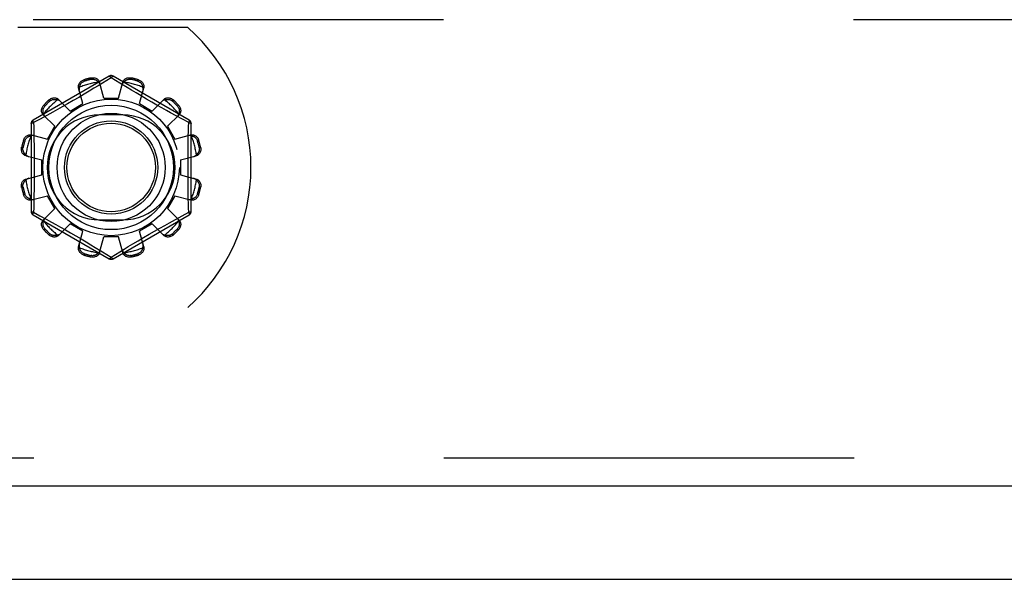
# Model space of a CAD drawing. Header units: inches. Extents: x 0 to 200, y 0 to 129.
# Tile 52 of 256: x 43.64 to 46.28, y 34.19 to 35.69. Entities that reach past the tile are written whole.
import ezdxf

# ---------------------------------------------------------------- set-up
doc = ezdxf.new("R2010")
doc.units = ezdxf.units.IN
doc.header["$LTSCALE"] = 11
doc.header["$MEASUREMENT"] = 0
doc.linetypes.add('HIDDEN', pattern=[0.2, 0.1, -0.1])
doc.layers.get('0').update_dxf_attribs({"linetype": 'CONTINUOUS'})
doc.layers.add('DEFAULT_2', color=8, linetype='HIDDEN')
doc.layers.add('LEFTHAND_DOOR_ASSEMBLY', color=7, linetype='CONTINUOUS')

msp = doc.modelspace()

# ---------------------------------------------------------------- linework, layer by layer
at = {"color": 7, "linetype": 'Continuous'}
msp.add_line((37.8698, 34.1858), (85.7658, 34.1858), dxfattribs=at)
at = {"layer": 'DEFAULT_2', "color": 8, "linetype": 'HIDDEN'}
for p, q in [((60.1718, 35.6858), (39.5678, 35.6858)), ((44.0865, 35.6648), (43.6308, 35.6648)), ((43.8758, 35.5346), (43.6713, 35.4165)), ((43.8077, 35.5247), (43.8088, 35.5209)), ((43.8276, 35.526), (43.8266, 35.5298)), ((43.8808, 35.53), (43.8459, 35.5088)), ((43.8608, 35.4758), (43.8498, 35.518)), ((43.904, 35.5159), (43.8808, 35.53)), ((44.0903, 35.4165), (43.8858, 35.5346)), ((43.9008, 35.4758), (43.9118, 35.518)), ((43.935, 35.5298), (43.934, 35.526)), ((43.9528, 35.5209), (43.9539, 35.5247)), ((43.8051, 35.4609), (43.7936, 35.503)), ((43.8222, 35.4945), (43.8084, 35.4863)), ((43.8347, 35.502), (43.8222, 35.4945)), ((43.8459, 35.5088), (43.8347, 35.502)), ((43.9351, 35.4971), (43.9236, 35.504)), ((43.9478, 35.4895), (43.9351, 35.4971)), ((43.9614, 35.4814), (43.9478, 35.4895)), ((43.9565, 35.4609), (43.9681, 35.503)), ((43.7167, 35.4677), (43.7139, 35.4705)), ((43.7705, 35.4409), (43.7398, 35.4719)), ((43.7788, 35.469), (43.7641, 35.4605)), ((43.7938, 35.4777), (43.7788, 35.469)), ((43.8084, 35.4863), (43.7938, 35.4777)), ((43.8608, 35.4758), (43.9008, 35.4758)), ((43.9756, 35.4731), (43.9614, 35.4814)), ((43.9898, 35.4649), (43.9756, 35.4731)), ((44.0036, 35.4571), (43.9898, 35.4649)), ((43.9911, 35.4409), (44.0218, 35.4719)), ((44.0477, 35.4705), (44.0449, 35.4677)), ((43.7001, 35.4567), (43.7029, 35.4539)), ((43.7245, 35.4382), (43.7084, 35.4294)), ((43.7367, 35.445), (43.7245, 35.4382)), ((43.7499, 35.4525), (43.7367, 35.445)), ((43.7641, 35.4605), (43.7499, 35.4525)), ((43.7705, 35.4409), (43.8051, 35.4609)), ((43.9565, 35.4609), (43.9911, 35.4409)), ((44.0167, 35.4496), (44.0036, 35.4571)), ((44.0291, 35.4427), (44.0167, 35.4496)), ((44.0404, 35.4364), (44.0291, 35.4427)), ((44.0587, 35.4539), (44.0615, 35.4567)), ((43.6867, 35.4175), (43.6728, 35.4099)), ((43.7297, 35.4001), (43.6987, 35.4308)), ((43.9121, 35.4304), (43.8496, 35.4304)), ((44.0319, 35.4001), (44.0629, 35.4308)), ((44.0553, 35.4282), (44.0404, 35.4364)), ((44.072, 35.4191), (44.0553, 35.4282)), ((44.0888, 35.4099), (44.072, 35.4191)), ((43.6663, 35.4079), (43.6663, 35.1717)), ((43.6728, 35.4099), (43.6731, 35.3982)), ((43.7097, 35.3655), (43.7297, 35.4001)), ((44.0319, 35.4001), (44.0519, 35.3655)), ((44.0953, 35.1717), (44.0953, 35.4079)), ((43.6497, 35.3618), (43.6459, 35.3629)), ((43.6676, 35.3771), (43.7097, 35.3655)), ((44.0519, 35.3655), (44.094, 35.3771)), ((44.1157, 35.3629), (44.1119, 35.3618)), ((43.6408, 35.344), (43.6446, 35.343)), ((44.117, 35.343), (44.1208, 35.344)), ((43.6526, 35.3208), (43.6948, 35.3098)), ((43.6948, 35.2698), (43.6948, 35.3098)), ((44.0668, 35.3098), (44.109, 35.3208)), ((44.0668, 35.3098), (44.0668, 35.2698)), ((43.6526, 35.2588), (43.6948, 35.2698)), ((44.0668, 35.2698), (44.109, 35.2588)), ((43.6446, 35.2366), (43.6408, 35.2356)), ((44.1208, 35.2356), (44.117, 35.2366)), ((43.6459, 35.2167), (43.6497, 35.2178)), ((43.6676, 35.2026), (43.7097, 35.2141)), ((43.7297, 35.1795), (43.7097, 35.2141)), ((44.0519, 35.2141), (44.0319, 35.1795)), ((44.0519, 35.2141), (44.094, 35.2026)), ((44.1119, 35.2178), (44.1157, 35.2167)), ((43.6987, 35.1488), (43.7297, 35.1795)), ((44.0629, 35.1488), (44.0319, 35.1795)), ((44.0888, 35.1697), (44.0885, 35.1814)), ((43.6713, 35.1631), (43.8758, 35.045)), ((43.6728, 35.1697), (43.6896, 35.1605)), ((43.6896, 35.1605), (43.7063, 35.1514)), ((43.7063, 35.1514), (43.7212, 35.1432)), ((43.8496, 35.1492), (43.9121, 35.1492)), ((43.8858, 35.045), (44.0903, 35.1631)), ((44.0371, 35.1414), (44.0532, 35.1502)), ((44.0532, 35.1502), (44.071, 35.16)), ((44.071, 35.16), (44.0888, 35.1697)), ((43.7029, 35.1257), (43.7001, 35.1229)), ((43.7212, 35.1432), (43.7325, 35.1369)), ((43.7325, 35.1369), (43.7449, 35.13)), ((43.7398, 35.1077), (43.7705, 35.1387)), ((43.7449, 35.13), (43.758, 35.1225)), ((43.758, 35.1225), (43.7719, 35.1147)), ((43.8051, 35.1187), (43.7705, 35.1387)), ((43.9911, 35.1387), (43.9565, 35.1187)), ((44.0218, 35.1077), (43.9911, 35.1387)), ((43.9975, 35.1191), (44.0117, 35.1271)), ((44.0117, 35.1271), (44.0249, 35.1346)), ((44.0249, 35.1346), (44.0371, 35.1414)), ((44.0615, 35.1229), (44.0587, 35.1257)), ((43.7139, 35.1091), (43.7167, 35.1119)), ((43.7719, 35.1147), (43.786, 35.1065)), ((43.786, 35.1065), (43.8002, 35.0982)), ((43.7936, 35.0766), (43.8051, 35.1187)), ((43.8002, 35.0982), (43.8138, 35.0901)), ((43.8498, 35.0616), (43.8608, 35.1038)), ((43.9008, 35.1038), (43.8608, 35.1038)), ((43.9118, 35.0616), (43.9008, 35.1038)), ((43.9532, 35.0933), (43.9678, 35.1019)), ((43.9681, 35.0766), (43.9565, 35.1187)), ((43.9678, 35.1019), (43.9828, 35.1106)), ((43.9828, 35.1106), (43.9975, 35.1191)), ((44.0449, 35.1119), (44.0477, 35.1091)), ((43.8138, 35.0901), (43.8265, 35.0825)), ((43.8265, 35.0825), (43.838, 35.0756)), ((43.8808, 35.0496), (43.9157, 35.0708)), ((43.9157, 35.0708), (43.9269, 35.0776)), ((43.9269, 35.0776), (43.9394, 35.0851)), ((43.9394, 35.0851), (43.9532, 35.0933)), ((43.8088, 35.0587), (43.8077, 35.0549)), ((43.8266, 35.0498), (43.8276, 35.0536)), ((43.8576, 35.0637), (43.8808, 35.0496)), ((43.934, 35.0536), (43.935, 35.0498)), ((43.9539, 35.0549), (43.9528, 35.0587)), ((42.4251, 34.9148), (44.0865, 34.9148))]:
    msp.add_line(p, q, dxfattribs=at)
for points in [[(43.7936, 35.503), (43.7932, 35.5047), (43.793, 35.5066), (43.7931, 35.5085), (43.7934, 35.5104), (43.794, 35.5123), (43.7948, 35.5141), (43.7958, 35.5159), (43.797, 35.5175), (43.7984, 35.5191), (43.8, 35.5206), (43.8018, 35.5219), (43.8037, 35.523), (43.8057, 35.524), (43.8077, 35.5247)], [(43.7958, 35.5048), (43.796, 35.5058), (43.7963, 35.5068), (43.7966, 35.5078), (43.7969, 35.5088), (43.7973, 35.5098), (43.7977, 35.5108), (43.7982, 35.5117), (43.7987, 35.5126), (43.7992, 35.5135), (43.7999, 35.5144), (43.8006, 35.5154), (43.8014, 35.5162), (43.8023, 35.5171), (43.8033, 35.518), (43.8044, 35.5188), (43.8057, 35.5196), (43.8072, 35.5203), (43.8088, 35.5209)], [(43.8266, 35.5298), (43.8288, 35.5301), (43.831, 35.5303), (43.8332, 35.5303), (43.8354, 35.53), (43.8375, 35.5296), (43.8395, 35.5289), (43.8414, 35.5281), (43.8431, 35.5271), (43.8447, 35.5259), (43.8462, 35.5245), (43.8474, 35.523), (43.8484, 35.5214), (43.8492, 35.5198), (43.8498, 35.518)], [(43.8276, 35.526), (43.8293, 35.5262), (43.8309, 35.5264), (43.8324, 35.5263), (43.8339, 35.5262), (43.8352, 35.5259), (43.8364, 35.5256), (43.8375, 35.5252), (43.8386, 35.5248), (43.8396, 35.5243), (43.8405, 35.5238), (43.8415, 35.5233), (43.8423, 35.5227), (43.8432, 35.5221), (43.844, 35.5214), (43.8447, 35.5207), (43.8455, 35.52), (43.8462, 35.5193), (43.8469, 35.5185)], [(43.8517, 35.5109), (43.8512, 35.5123), (43.8506, 35.5136), (43.8499, 35.5149), (43.849, 35.5162), (43.848, 35.5174), (43.8469, 35.5185)], [(43.8758, 35.5346), (43.8761, 35.5347), (43.8766, 35.5345), (43.8771, 35.5342), (43.8778, 35.5337), (43.8785, 35.533), (43.8792, 35.5321), (43.88, 35.5311), (43.8808, 35.53)], [(43.8808, 35.53), (43.8816, 35.5311), (43.8824, 35.5321), (43.8831, 35.533), (43.8838, 35.5337), (43.8845, 35.5342), (43.885, 35.5345), (43.8855, 35.5347), (43.8858, 35.5346)], [(43.9236, 35.504), (43.9085, 35.5131), (43.904, 35.5159)], [(43.9147, 35.5185), (43.9136, 35.5174), (43.9126, 35.5162), (43.9117, 35.5149), (43.911, 35.5136), (43.9104, 35.5123), (43.91, 35.5109)], [(43.9118, 35.518), (43.9124, 35.5198), (43.9132, 35.5214), (43.9142, 35.523), (43.9155, 35.5245), (43.9169, 35.5259), (43.9185, 35.5271), (43.9202, 35.5281), (43.9221, 35.5289), (43.9241, 35.5296), (43.9262, 35.53), (43.9284, 35.5303), (43.9306, 35.5303), (43.9328, 35.5301), (43.935, 35.5298)], [(43.9147, 35.5185), (43.9154, 35.5193), (43.9161, 35.52), (43.9169, 35.5207), (43.9177, 35.5214), (43.9185, 35.5221), (43.9193, 35.5227), (43.9202, 35.5233), (43.9211, 35.5238), (43.922, 35.5243), (43.923, 35.5248), (43.9241, 35.5252), (43.9252, 35.5256), (43.9265, 35.5259), (43.9278, 35.5262), (43.9292, 35.5263), (43.9307, 35.5264), (43.9323, 35.5262), (43.934, 35.526)], [(43.9528, 35.5209), (43.9544, 35.5203), (43.9559, 35.5196), (43.9572, 35.5188), (43.9583, 35.518), (43.9593, 35.5171), (43.9602, 35.5162), (43.961, 35.5153), (43.9617, 35.5144), (43.9624, 35.5135), (43.963, 35.5126), (43.9635, 35.5117), (43.9639, 35.5107), (43.9643, 35.5098), (43.9647, 35.5088), (43.965, 35.5078), (43.9653, 35.5068), (43.9656, 35.5058), (43.9658, 35.5048)], [(43.9539, 35.5247), (43.9559, 35.524), (43.9579, 35.523), (43.9598, 35.5219), (43.9616, 35.5206), (43.9632, 35.5191), (43.9646, 35.5175), (43.9658, 35.5159), (43.9668, 35.5141), (43.9676, 35.5123), (43.9682, 35.5104), (43.9685, 35.5085), (43.9686, 35.5066), (43.9684, 35.5047), (43.9681, 35.503)], [(43.7958, 35.5048), (43.7954, 35.5033), (43.7951, 35.5018), (43.795, 35.5002), (43.795, 35.4987), (43.7952, 35.4973), (43.7955, 35.4958)], [(43.9661, 35.4958), (43.9664, 35.4973), (43.9666, 35.4987), (43.9666, 35.5002), (43.9665, 35.5018), (43.9662, 35.5033), (43.9658, 35.5048)], [(43.7139, 35.4705), (43.7156, 35.4719), (43.7174, 35.4732), (43.7193, 35.4743), (43.7213, 35.4751), (43.7234, 35.4758), (43.7255, 35.4762), (43.7275, 35.4765), (43.7295, 35.4764), (43.7315, 35.4762), (43.7334, 35.4758), (43.7353, 35.4751), (43.737, 35.4742), (43.7385, 35.4732), (43.7398, 35.4719)], [(43.7167, 35.4677), (43.718, 35.4688), (43.7193, 35.4697), (43.7207, 35.4705), (43.722, 35.471), (43.7232, 35.4715), (43.7244, 35.4718), (43.7256, 35.4721), (43.7267, 35.4722), (43.7278, 35.4723), (43.7289, 35.4723), (43.73, 35.4723), (43.731, 35.4723), (43.7321, 35.4721), (43.7331, 35.472), (43.7341, 35.4718), (43.7351, 35.4715), (43.7361, 35.4712), (43.7371, 35.4709)], [(43.745, 35.4667), (43.7439, 35.4677), (43.7428, 35.4686), (43.7415, 35.4693), (43.7401, 35.47), (43.7386, 35.4705), (43.7371, 35.4709)], [(44.0245, 35.4709), (44.023, 35.4705), (44.0215, 35.47), (44.0201, 35.4693), (44.0188, 35.4686), (44.0177, 35.4677), (44.0166, 35.4667)], [(44.0218, 35.4719), (44.0231, 35.4732), (44.0246, 35.4742), (44.0263, 35.4751), (44.0282, 35.4758), (44.0301, 35.4762), (44.0321, 35.4764), (44.0341, 35.4765), (44.0361, 35.4762), (44.0382, 35.4758), (44.0403, 35.4751), (44.0423, 35.4743), (44.0442, 35.4732), (44.046, 35.4719), (44.0477, 35.4705)], [(44.0245, 35.4709), (44.0255, 35.4712), (44.0265, 35.4715), (44.0275, 35.4718), (44.0285, 35.472), (44.0296, 35.4721), (44.0306, 35.4723), (44.0316, 35.4723), (44.0327, 35.4723), (44.0338, 35.4723), (44.0349, 35.4722), (44.036, 35.472), (44.0372, 35.4718), (44.0384, 35.4715), (44.0397, 35.471), (44.041, 35.4705), (44.0423, 35.4697), (44.0436, 35.4688), (44.0449, 35.4677)], [(43.6987, 35.4308), (43.6974, 35.4321), (43.6964, 35.4336), (43.6955, 35.4353), (43.6948, 35.4372), (43.6944, 35.4391), (43.6942, 35.4411), (43.6942, 35.4431), (43.6944, 35.4451), (43.6948, 35.4472), (43.6955, 35.4493), (43.6964, 35.4513), (43.6974, 35.4532), (43.6987, 35.455), (43.7001, 35.4567)], [(43.6997, 35.4335), (43.6994, 35.4345), (43.6991, 35.4355), (43.6988, 35.4365), (43.6986, 35.4375), (43.6985, 35.4386), (43.6983, 35.4396), (43.6983, 35.4406), (43.6983, 35.4417), (43.6983, 35.4428), (43.6984, 35.4439), (43.6986, 35.445), (43.6988, 35.4462), (43.6991, 35.4474), (43.6996, 35.4487), (43.7002, 35.45), (43.7009, 35.4513), (43.7018, 35.4526), (43.7029, 35.4539)], [(44.0587, 35.4539), (44.0598, 35.4526), (44.0607, 35.4513), (44.0615, 35.45), (44.062, 35.4486), (44.0625, 35.4474), (44.0628, 35.4462), (44.0631, 35.445), (44.0632, 35.4439), (44.0633, 35.4428), (44.0633, 35.4417), (44.0633, 35.4406), (44.0633, 35.4396), (44.0631, 35.4386), (44.063, 35.4375), (44.0628, 35.4365), (44.0625, 35.4355), (44.0622, 35.4345), (44.0619, 35.4335)], [(44.0615, 35.4567), (44.0629, 35.455), (44.0642, 35.4532), (44.0653, 35.4513), (44.0661, 35.4493), (44.0668, 35.4472), (44.0672, 35.4451), (44.0675, 35.4431), (44.0674, 35.4411), (44.0672, 35.4391), (44.0668, 35.4372), (44.0661, 35.4353), (44.0652, 35.4336), (44.0642, 35.4321), (44.0629, 35.4308)], [(43.6728, 35.4099), (43.6722, 35.4111), (43.6717, 35.4123), (43.6714, 35.4134), (43.6711, 35.4144), (43.671, 35.4152), (43.671, 35.4158), (43.6711, 35.4163), (43.6713, 35.4165)], [(43.7084, 35.4294), (43.6906, 35.4196), (43.6867, 35.4175)], [(43.6997, 35.4335), (43.7001, 35.432), (43.7006, 35.4305), (43.7013, 35.4291), (43.7021, 35.4278), (43.7029, 35.4267), (43.7039, 35.4256)], [(44.0577, 35.4256), (44.0587, 35.4267), (44.0596, 35.4278), (44.0603, 35.4291), (44.061, 35.4305), (44.0615, 35.432), (44.0619, 35.4335)], [(44.0903, 35.4165), (44.0905, 35.4163), (44.0906, 35.4158), (44.0906, 35.4152), (44.0905, 35.4144), (44.0902, 35.4134), (44.0899, 35.4123), (44.0894, 35.4112), (44.0888, 35.4099)], [(43.6663, 35.4079), (43.6664, 35.4082), (43.6668, 35.4085), (43.6673, 35.4088), (43.6681, 35.4091), (43.669, 35.4094), (43.6702, 35.4096), (43.6714, 35.4098), (43.6728, 35.4099)], [(43.6731, 35.3982), (43.6739, 35.3623), (43.6741, 35.3503), (43.6743, 35.3382), (43.6744, 35.326), (43.6746, 35.314), (43.6746, 35.3019), (43.6747, 35.2898), (43.6746, 35.2777), (43.6746, 35.2656), (43.6744, 35.2535), (43.6743, 35.2414), (43.6741, 35.2293), (43.6739, 35.2173)], [(44.0877, 35.3623), (44.0885, 35.3982), (44.0888, 35.4099)], [(44.0888, 35.4099), (44.0902, 35.4098), (44.0915, 35.4096), (44.0926, 35.4094), (44.0935, 35.4091), (44.0943, 35.4088), (44.0948, 35.4085), (44.0952, 35.4082), (44.0953, 35.4079)], [(43.6459, 35.3629), (43.6466, 35.3649), (43.6476, 35.3669), (43.6487, 35.3688), (43.65, 35.3706), (43.6515, 35.3722), (43.6531, 35.3736), (43.6547, 35.3748), (43.6565, 35.3758), (43.6583, 35.3766), (43.6602, 35.3772), (43.6621, 35.3775), (43.664, 35.3776), (43.6659, 35.3774), (43.6676, 35.3771)], [(43.6497, 35.3618), (43.6503, 35.3634), (43.651, 35.3649), (43.6518, 35.3662), (43.6526, 35.3673), (43.6535, 35.3683), (43.6544, 35.3692), (43.6553, 35.37), (43.6562, 35.3707), (43.6571, 35.3714), (43.658, 35.3719), (43.6589, 35.3725), (43.6599, 35.3729), (43.6608, 35.3733), (43.6618, 35.3737), (43.6628, 35.374), (43.6638, 35.3743), (43.6648, 35.3746), (43.6658, 35.3748)], [(43.6748, 35.3751), (43.6733, 35.3754), (43.6719, 35.3756), (43.6704, 35.3756), (43.6689, 35.3755), (43.6673, 35.3752), (43.6658, 35.3748)], [(44.0958, 35.3748), (44.0943, 35.3752), (44.0928, 35.3755), (44.0912, 35.3756), (44.0897, 35.3756), (44.0883, 35.3754), (44.0868, 35.3751)], [(44.0885, 35.1814), (44.0877, 35.2173), (44.0875, 35.2294), (44.0873, 35.2415), (44.0872, 35.2536), (44.087, 35.2657), (44.087, 35.2777), (44.087, 35.2898), (44.087, 35.3019), (44.087, 35.314), (44.0872, 35.3261), (44.0873, 35.3382), (44.0875, 35.3503), (44.0877, 35.3623)], [(44.094, 35.3771), (44.0957, 35.3774), (44.0976, 35.3776), (44.0995, 35.3775), (44.1014, 35.3772), (44.1033, 35.3766), (44.1051, 35.3758), (44.1069, 35.3748), (44.1085, 35.3736), (44.1101, 35.3722), (44.1116, 35.3706), (44.1129, 35.3688), (44.114, 35.3669), (44.115, 35.3649), (44.1157, 35.3629)], [(44.0958, 35.3748), (44.0968, 35.3746), (44.0978, 35.3743), (44.0988, 35.374), (44.0998, 35.3737), (44.1008, 35.3733), (44.1018, 35.3729), (44.1027, 35.3725), (44.1036, 35.3719), (44.1045, 35.3714), (44.1054, 35.3707), (44.1064, 35.37), (44.1073, 35.3692), (44.1081, 35.3683), (44.109, 35.3673), (44.1098, 35.3662), (44.1106, 35.3649), (44.1113, 35.3634), (44.1119, 35.3618)], [(43.6526, 35.3208), (43.6508, 35.3214), (43.6492, 35.3222), (43.6476, 35.3232), (43.6461, 35.3244), (43.6447, 35.3259), (43.6435, 35.3275), (43.6425, 35.3292), (43.6417, 35.3311), (43.641, 35.3331), (43.6406, 35.3352), (43.6403, 35.3374), (43.6403, 35.3396), (43.6405, 35.3418), (43.6408, 35.344)], [(43.6521, 35.3237), (43.6513, 35.3244), (43.6506, 35.3251), (43.6499, 35.3259), (43.6492, 35.3267), (43.6485, 35.3275), (43.6479, 35.3283), (43.6473, 35.3292), (43.6468, 35.3301), (43.6463, 35.331), (43.6458, 35.332), (43.6454, 35.3331), (43.645, 35.3342), (43.6447, 35.3355), (43.6444, 35.3368), (43.6443, 35.3382), (43.6442, 35.3397), (43.6444, 35.3413), (43.6446, 35.343)], [(44.1208, 35.344), (44.1211, 35.3418), (44.1213, 35.3396), (44.1213, 35.3374), (44.121, 35.3352), (44.1206, 35.3331), (44.1199, 35.3311), (44.1191, 35.3292), (44.1181, 35.3275), (44.1169, 35.3259), (44.1155, 35.3244), (44.114, 35.3232), (44.1124, 35.3222), (44.1108, 35.3214), (44.109, 35.3208)], [(44.117, 35.343), (44.1172, 35.3413), (44.1174, 35.3397), (44.1173, 35.3382), (44.1172, 35.3367), (44.1169, 35.3354), (44.1166, 35.3342), (44.1162, 35.3331), (44.1158, 35.332), (44.1153, 35.331), (44.1148, 35.3301), (44.1143, 35.3292), (44.1137, 35.3283), (44.1131, 35.3275), (44.1124, 35.3266), (44.1117, 35.3259), (44.111, 35.3251), (44.1103, 35.3244), (44.1095, 35.3237)], [(43.6521, 35.3237), (43.6532, 35.3226), (43.6544, 35.3216), (43.6557, 35.3207), (43.657, 35.32), (43.6583, 35.3194), (43.6597, 35.319)], [(44.1019, 35.319), (44.1033, 35.3194), (44.1046, 35.32), (44.1059, 35.3207), (44.1072, 35.3216), (44.1084, 35.3226), (44.1095, 35.3237)], [(43.6408, 35.2356), (43.6405, 35.2378), (43.6403, 35.24), (43.6403, 35.2422), (43.6406, 35.2444), (43.641, 35.2465), (43.6417, 35.2485), (43.6425, 35.2504), (43.6435, 35.2521), (43.6447, 35.2537), (43.6461, 35.2552), (43.6476, 35.2564), (43.6492, 35.2574), (43.6508, 35.2582), (43.6526, 35.2588)], [(43.6446, 35.2366), (43.6444, 35.2383), (43.6442, 35.2399), (43.6443, 35.2414), (43.6444, 35.2429), (43.6447, 35.2442), (43.645, 35.2454), (43.6454, 35.2465), (43.6458, 35.2476), (43.6463, 35.2486), (43.6468, 35.2495), (43.6473, 35.2504), (43.6479, 35.2513), (43.6485, 35.2521), (43.6492, 35.253), (43.6499, 35.2537), (43.6506, 35.2545), (43.6513, 35.2552), (43.6521, 35.2559)], [(43.6597, 35.2606), (43.6583, 35.2602), (43.657, 35.2596), (43.6557, 35.2589), (43.6544, 35.258), (43.6532, 35.257), (43.6521, 35.2559)], [(44.1095, 35.2559), (44.1084, 35.257), (44.1072, 35.258), (44.1059, 35.2589), (44.1046, 35.2596), (44.1033, 35.2602), (44.1019, 35.2606)], [(44.109, 35.2588), (44.1108, 35.2582), (44.1124, 35.2574), (44.114, 35.2564), (44.1155, 35.2552), (44.1169, 35.2537), (44.1181, 35.2521), (44.1191, 35.2504), (44.1199, 35.2485), (44.1206, 35.2465), (44.121, 35.2444), (44.1213, 35.2422), (44.1213, 35.24), (44.1211, 35.2378), (44.1208, 35.2356)], [(44.1095, 35.2559), (44.1103, 35.2552), (44.111, 35.2545), (44.1118, 35.2537), (44.1124, 35.2529), (44.1131, 35.2521), (44.1137, 35.2513), (44.1143, 35.2504), (44.1148, 35.2495), (44.1153, 35.2486), (44.1158, 35.2476), (44.1162, 35.2465), (44.1166, 35.2454), (44.1169, 35.2441), (44.1172, 35.2428), (44.1173, 35.2414), (44.1174, 35.2399), (44.1172, 35.2383), (44.117, 35.2366)], [(43.6676, 35.2026), (43.6659, 35.2022), (43.664, 35.202), (43.6621, 35.2021), (43.6602, 35.2024), (43.6583, 35.203), (43.6565, 35.2038), (43.6547, 35.2048), (43.6531, 35.206), (43.6515, 35.2074), (43.65, 35.209), (43.6487, 35.2108), (43.6476, 35.2127), (43.6466, 35.2147), (43.6459, 35.2167)], [(43.6658, 35.2048), (43.6648, 35.205), (43.6638, 35.2053), (43.6628, 35.2056), (43.6618, 35.2059), (43.6608, 35.2063), (43.6599, 35.2067), (43.6589, 35.2071), (43.658, 35.2077), (43.6571, 35.2082), (43.6562, 35.2089), (43.6553, 35.2096), (43.6544, 35.2104), (43.6535, 35.2113), (43.6526, 35.2123), (43.6518, 35.2134), (43.651, 35.2147), (43.6503, 35.2162), (43.6497, 35.2178)], [(43.6658, 35.2048), (43.6673, 35.2044), (43.6689, 35.2041), (43.6704, 35.204), (43.6719, 35.204), (43.6733, 35.2042), (43.6748, 35.2045)], [(43.6739, 35.2173), (43.6731, 35.1814), (43.6728, 35.1697)], [(44.0868, 35.2045), (44.0883, 35.2042), (44.0897, 35.204), (44.0912, 35.204), (44.0928, 35.2041), (44.0943, 35.2044), (44.0958, 35.2048)], [(44.1157, 35.2167), (44.115, 35.2147), (44.114, 35.2127), (44.1129, 35.2108), (44.1116, 35.209), (44.1101, 35.2074), (44.1085, 35.206), (44.1069, 35.2048), (44.1051, 35.2038), (44.1033, 35.203), (44.1014, 35.2024), (44.0995, 35.2021), (44.0976, 35.202), (44.0957, 35.2022), (44.094, 35.2026)], [(44.1119, 35.2178), (44.1113, 35.2162), (44.1106, 35.2147), (44.1098, 35.2134), (44.109, 35.2123), (44.1081, 35.2113), (44.1072, 35.2104), (44.1063, 35.2096), (44.1054, 35.2089), (44.1045, 35.2082), (44.1036, 35.2077), (44.1027, 35.2071), (44.1017, 35.2067), (44.1008, 35.2063), (44.0998, 35.2059), (44.0988, 35.2056), (44.0978, 35.2053), (44.0968, 35.205), (44.0958, 35.2048)], [(43.6728, 35.1697), (43.6714, 35.1698), (43.6702, 35.17), (43.669, 35.1702), (43.6681, 35.1705), (43.6673, 35.1708), (43.6668, 35.1711), (43.6664, 35.1714), (43.6663, 35.1717)], [(43.6713, 35.1631), (43.6711, 35.1633), (43.671, 35.1638), (43.671, 35.1644), (43.6711, 35.1652), (43.6714, 35.1662), (43.6717, 35.1673), (43.6722, 35.1684), (43.6728, 35.1697)], [(43.7001, 35.1229), (43.6987, 35.1246), (43.6974, 35.1264), (43.6964, 35.1283), (43.6955, 35.1303), (43.6948, 35.1324), (43.6944, 35.1345), (43.6942, 35.1365), (43.6942, 35.1385), (43.6944, 35.1405), (43.6948, 35.1424), (43.6955, 35.1443), (43.6964, 35.146), (43.6974, 35.1475), (43.6987, 35.1488)], [(43.7039, 35.154), (43.7029, 35.1529), (43.7021, 35.1518), (43.7013, 35.1505), (43.7006, 35.1491), (43.7001, 35.1476), (43.6997, 35.1461)], [(44.0619, 35.1461), (44.0615, 35.1476), (44.061, 35.1491), (44.0603, 35.1505), (44.0596, 35.1518), (44.0587, 35.1529), (44.0577, 35.154)], [(44.0629, 35.1488), (44.0642, 35.1475), (44.0652, 35.146), (44.0661, 35.1443), (44.0668, 35.1424), (44.0672, 35.1405), (44.0674, 35.1385), (44.0675, 35.1365), (44.0672, 35.1345), (44.0668, 35.1324), (44.0661, 35.1303), (44.0653, 35.1283), (44.0642, 35.1264), (44.0629, 35.1246), (44.0615, 35.1229)], [(44.0953, 35.1717), (44.0952, 35.1714), (44.0948, 35.1711), (44.0943, 35.1708), (44.0935, 35.1705), (44.0926, 35.1702), (44.0915, 35.17), (44.0902, 35.1698), (44.0888, 35.1697)], [(44.0888, 35.1697), (44.0894, 35.1685), (44.0899, 35.1673), (44.0902, 35.1662), (44.0905, 35.1652), (44.0906, 35.1644), (44.0906, 35.1638), (44.0905, 35.1633), (44.0903, 35.1631)], [(43.7029, 35.1257), (43.7018, 35.127), (43.7009, 35.1283), (43.7001, 35.1297), (43.6996, 35.131), (43.6991, 35.1322), (43.6988, 35.1334), (43.6986, 35.1346), (43.6984, 35.1357), (43.6983, 35.1368), (43.6983, 35.1379), (43.6983, 35.139), (43.6983, 35.14), (43.6985, 35.1411), (43.6986, 35.1421), (43.6988, 35.1431), (43.6991, 35.1441), (43.6994, 35.1451), (43.6997, 35.1461)], [(44.0619, 35.1461), (44.0622, 35.1451), (44.0625, 35.1441), (44.0628, 35.1431), (44.063, 35.1421), (44.0631, 35.141), (44.0633, 35.14), (44.0633, 35.139), (44.0633, 35.1379), (44.0633, 35.1368), (44.0632, 35.1357), (44.0631, 35.1346), (44.0628, 35.1334), (44.0625, 35.1322), (44.062, 35.1309), (44.0615, 35.1296), (44.0607, 35.1283), (44.0598, 35.127), (44.0587, 35.1257)], [(43.7398, 35.1077), (43.7385, 35.1064), (43.737, 35.1054), (43.7353, 35.1045), (43.7334, 35.1038), (43.7315, 35.1034), (43.7295, 35.1032), (43.7275, 35.1031), (43.7255, 35.1034), (43.7234, 35.1038), (43.7213, 35.1045), (43.7193, 35.1053), (43.7174, 35.1064), (43.7156, 35.1077), (43.7139, 35.1091)], [(43.7371, 35.1087), (43.7361, 35.1084), (43.7351, 35.1081), (43.7341, 35.1078), (43.7331, 35.1076), (43.732, 35.1075), (43.731, 35.1073), (43.73, 35.1073), (43.7289, 35.1073), (43.7278, 35.1073), (43.7267, 35.1074), (43.7256, 35.1076), (43.7244, 35.1078), (43.7232, 35.1081), (43.7219, 35.1086), (43.7206, 35.1091), (43.7193, 35.1099), (43.718, 35.1108), (43.7167, 35.1119)], [(43.7371, 35.1087), (43.7386, 35.1091), (43.7401, 35.1096), (43.7415, 35.1103), (43.7428, 35.1111), (43.7439, 35.1119), (43.745, 35.1129)], [(44.0166, 35.1129), (44.0177, 35.1119), (44.0188, 35.1111), (44.0201, 35.1103), (44.0215, 35.1096), (44.023, 35.1091), (44.0245, 35.1087)], [(44.0477, 35.1091), (44.046, 35.1077), (44.0442, 35.1064), (44.0423, 35.1053), (44.0403, 35.1045), (44.0382, 35.1038), (44.0361, 35.1034), (44.0341, 35.1031), (44.0321, 35.1032), (44.0301, 35.1034), (44.0282, 35.1038), (44.0263, 35.1045), (44.0246, 35.1054), (44.0231, 35.1064), (44.0218, 35.1077)], [(44.0449, 35.1119), (44.0436, 35.1108), (44.0423, 35.1099), (44.041, 35.1091), (44.0396, 35.1086), (44.0384, 35.1081), (44.0372, 35.1078), (44.036, 35.1076), (44.0349, 35.1074), (44.0338, 35.1073), (44.0327, 35.1073), (44.0316, 35.1073), (44.0306, 35.1073), (44.0296, 35.1075), (44.0285, 35.1076), (44.0275, 35.1078), (44.0265, 35.1081), (44.0255, 35.1084), (44.0245, 35.1087)], [(43.8077, 35.0549), (43.8057, 35.0556), (43.8037, 35.0566), (43.8018, 35.0577), (43.8, 35.059), (43.7984, 35.0605), (43.797, 35.0621), (43.7958, 35.0637), (43.7948, 35.0655), (43.794, 35.0673), (43.7934, 35.0692), (43.7931, 35.0711), (43.793, 35.073), (43.7932, 35.0749), (43.7936, 35.0766)], [(43.7955, 35.0838), (43.7952, 35.0823), (43.795, 35.0809), (43.795, 35.0794), (43.7951, 35.0779), (43.7954, 35.0763), (43.7958, 35.0748)], [(43.8088, 35.0587), (43.8072, 35.0593), (43.8057, 35.06), (43.8044, 35.0608), (43.8033, 35.0616), (43.8023, 35.0625), (43.8014, 35.0634), (43.8006, 35.0643), (43.7999, 35.0652), (43.7992, 35.0661), (43.7987, 35.067), (43.7981, 35.0679), (43.7977, 35.0689), (43.7973, 35.0698), (43.7969, 35.0708), (43.7966, 35.0718), (43.7963, 35.0728), (43.796, 35.0738), (43.7958, 35.0748)], [(43.838, 35.0756), (43.8531, 35.0665), (43.8576, 35.0637)], [(43.8469, 35.0611), (43.848, 35.0622), (43.849, 35.0634), (43.8499, 35.0647), (43.8506, 35.066), (43.8512, 35.0673), (43.8517, 35.0687)], [(43.91, 35.0687), (43.9104, 35.0673), (43.911, 35.066), (43.9117, 35.0647), (43.9126, 35.0634), (43.9136, 35.0622), (43.9147, 35.0611)], [(43.9658, 35.0748), (43.9656, 35.0738), (43.9653, 35.0728), (43.965, 35.0718), (43.9647, 35.0708), (43.9643, 35.0698), (43.9639, 35.0688), (43.9635, 35.0679), (43.9629, 35.067), (43.9624, 35.0661), (43.9617, 35.0652), (43.961, 35.0643), (43.9602, 35.0634), (43.9593, 35.0625), (43.9583, 35.0616), (43.9572, 35.0608), (43.9559, 35.06), (43.9544, 35.0593), (43.9528, 35.0587)], [(43.9681, 35.0766), (43.9684, 35.0749), (43.9686, 35.073), (43.9685, 35.0711), (43.9682, 35.0692), (43.9676, 35.0673), (43.9668, 35.0655), (43.9658, 35.0637), (43.9646, 35.0621), (43.9632, 35.0605), (43.9616, 35.059), (43.9598, 35.0577), (43.9579, 35.0566), (43.9559, 35.0556), (43.9539, 35.0549)], [(43.9658, 35.0748), (43.9662, 35.0763), (43.9665, 35.0779), (43.9666, 35.0794), (43.9666, 35.0809), (43.9664, 35.0823), (43.9661, 35.0838)], [(43.8498, 35.0616), (43.8492, 35.0598), (43.8484, 35.0582), (43.8474, 35.0566), (43.8462, 35.0551), (43.8447, 35.0537), (43.8431, 35.0525), (43.8414, 35.0515), (43.8395, 35.0507), (43.8375, 35.05), (43.8354, 35.0496), (43.8332, 35.0493), (43.831, 35.0493), (43.8288, 35.0495), (43.8266, 35.0498)], [(43.8469, 35.0611), (43.8462, 35.0603), (43.8455, 35.0596), (43.8447, 35.0589), (43.844, 35.0582), (43.8431, 35.0575), (43.8423, 35.0569), (43.8414, 35.0563), (43.8405, 35.0558), (43.8396, 35.0553), (43.8386, 35.0548), (43.8375, 35.0544), (43.8364, 35.054), (43.8351, 35.0537), (43.8338, 35.0534), (43.8324, 35.0533), (43.8309, 35.0532), (43.8293, 35.0534), (43.8276, 35.0536)], [(43.8808, 35.0496), (43.88, 35.0485), (43.8792, 35.0475), (43.8785, 35.0466), (43.8778, 35.0459), (43.8771, 35.0454), (43.8766, 35.0451), (43.8761, 35.0449), (43.8758, 35.045)], [(43.8858, 35.045), (43.8855, 35.0449), (43.885, 35.0451), (43.8845, 35.0454), (43.8838, 35.0459), (43.8831, 35.0466), (43.8824, 35.0475), (43.8816, 35.0485), (43.8808, 35.0496)], [(43.935, 35.0498), (43.9328, 35.0495), (43.9306, 35.0493), (43.9284, 35.0493), (43.9262, 35.0496), (43.9241, 35.05), (43.9221, 35.0507), (43.9202, 35.0515), (43.9185, 35.0525), (43.9169, 35.0537), (43.9155, 35.0551), (43.9142, 35.0566), (43.9132, 35.0582), (43.9124, 35.0598), (43.9118, 35.0616)], [(43.934, 35.0536), (43.9323, 35.0534), (43.9307, 35.0532), (43.9292, 35.0533), (43.9277, 35.0534), (43.9264, 35.0537), (43.9252, 35.054), (43.9241, 35.0544), (43.923, 35.0548), (43.922, 35.0553), (43.9211, 35.0558), (43.9202, 35.0563), (43.9193, 35.0569), (43.9185, 35.0575), (43.9177, 35.0582), (43.9169, 35.0589), (43.9161, 35.0596), (43.9154, 35.0603), (43.9147, 35.0611)]]:
    msp.add_lwpolyline(points, dxfattribs=at)
for radius in [0.1829, 0.1668, 0.145, 0.125, 0.1186]:
    msp.add_circle((43.8808, 35.2898), radius, dxfattribs=at)
for centre, radius, start, end in [((43.7558, 35.2898), 0.5, 311.4096, 48.5904), ((43.8808, 35.2898), 0.2312, 98.4357, 111.5643), ((43.8808, 35.2898), 0.246, 102.7238, 107.2762), ((43.8808, 35.2898), 0.2421, 102.6908, 107.3092), ((43.8808, 35.5259), 0.01, 60, 120), ((43.8808, 35.2898), 0.2312, 68.4357, 81.5643), ((43.8808, 35.2898), 0.2421, 72.6908, 77.3092), ((43.8808, 35.2898), 0.246, 72.7238, 77.2762), ((43.8808, 35.2898), 0.2312, 128.4357, 141.5643), ((43.8808, 35.2898), 0.246, 132.7238, 137.2762), ((43.8808, 35.2898), 0.2421, 132.6908, 137.3092), ((43.8808, 35.2898), 0.2312, 38.4357, 51.5643), ((43.8808, 35.2898), 0.2421, 42.6908, 47.3092), ((43.8808, 35.2898), 0.246, 42.7238, 47.2762), ((43.6763, 35.4079), 0.01, 120, 180), ((43.8496, 35.2898), 0.1406, 90, 270), ((43.9121, 35.2898), 0.1406, 270, 90), ((44.0853, 35.4079), 0.01, 0, 60), ((43.8808, 35.2898), 0.246, 162.7238, 167.2762), ((43.8808, 35.2898), 0.2421, 162.6908, 167.3092), ((43.8808, 35.2898), 0.2312, 158.4357, 171.5643), ((43.8808, 35.2898), 0.2312, 8.4357, 21.5643), ((43.8808, 35.2898), 0.2421, 12.6908, 17.3092), ((43.8808, 35.2898), 0.246, 12.7238, 17.2762), ((43.8808, 35.2898), 0.2312, 188.4357, 201.5643), ((43.8808, 35.2898), 0.2312, 338.4357, 351.5643), ((43.8808, 35.2898), 0.246, 192.7238, 197.2762), ((43.8808, 35.2898), 0.2421, 192.6908, 197.3092), ((43.8808, 35.2898), 0.2421, 342.6908, 347.3092), ((43.8808, 35.2898), 0.246, 342.7238, 347.2762), ((43.6763, 35.1717), 0.01, 180, 240), ((44.0853, 35.1717), 0.01, 300, 360), ((43.8808, 35.2898), 0.2312, 218.4357, 231.5643), ((43.8808, 35.2898), 0.246, 222.7238, 227.2762), ((43.8808, 35.2898), 0.2421, 222.6908, 227.3092), ((43.8808, 35.2898), 0.2312, 308.4357, 321.5643), ((43.8808, 35.2898), 0.2421, 312.6908, 317.3092), ((43.8808, 35.2898), 0.246, 312.7238, 317.2762), ((43.8808, 35.2898), 0.2312, 248.4357, 261.5643), ((43.8808, 35.2898), 0.2312, 278.4357, 291.5643), ((43.8808, 35.2898), 0.246, 252.7238, 257.2762), ((43.8808, 35.2898), 0.2421, 252.6908, 257.3092), ((43.8808, 35.0537), 0.01, 240, 300), ((43.8808, 35.2898), 0.2421, 282.6908, 287.3092), ((43.8808, 35.2898), 0.246, 282.7238, 287.2762)]:
    msp.add_arc(centre, radius, start, end, dxfattribs=at)
at = {"layer": 'LEFTHAND_DOOR_ASSEMBLY', "color": 8, "linetype": 'HIDDEN'}
msp.add_line((61.2731, 34.5108), (38.4866, 34.5108), dxfattribs=at)
at = {"layer": 'LEFTHAND_DOOR_ASSEMBLY', "color": 3, "linetype": 'Continuous'}
msp.add_line((61.2731, 34.4358), (38.4866, 34.4358), dxfattribs=at)

doc.saveas('drawing.dxf')
